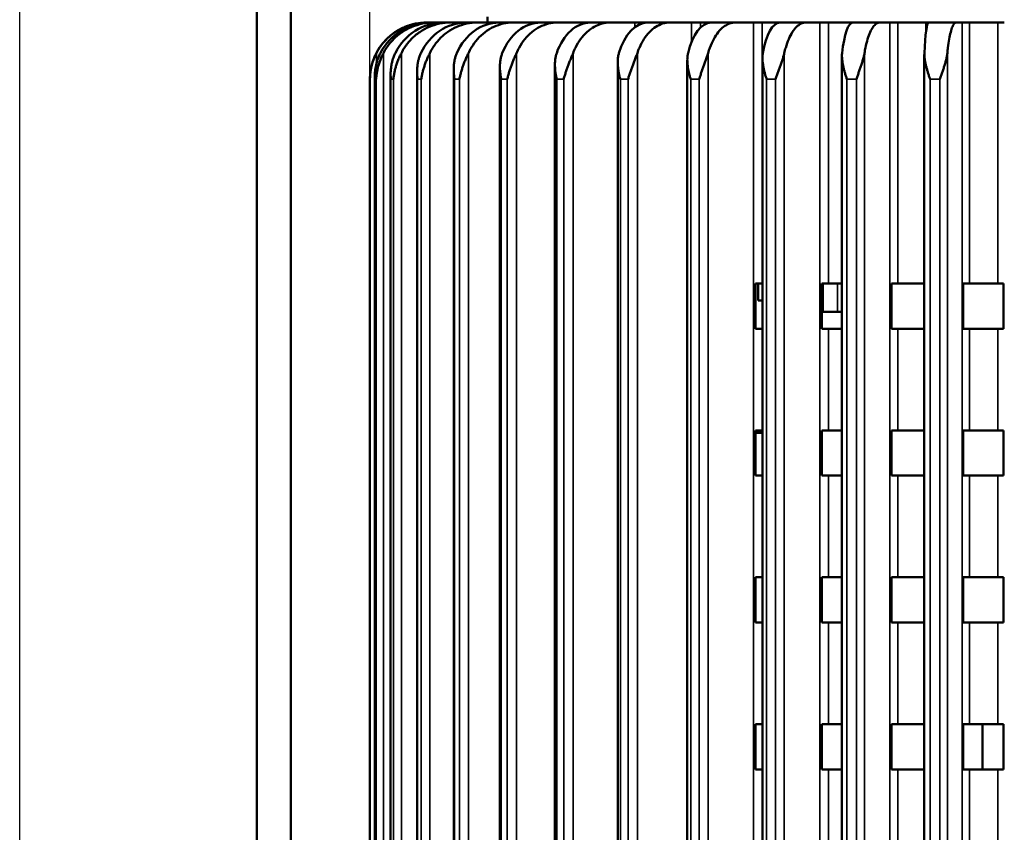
# Model space of a CAD drawing. Header units: millimetres. Extents: x 38 to 2514, y 38 to 1622.
# Tile 139 of 256: x 986 to 1073, y 845 to 917. Entities that reach past the tile are written whole.
import ezdxf

# ---------------------------------------------------------------- set-up
doc = ezdxf.new("R2010")
doc.units = ezdxf.units.MM
doc.header["$LTSCALE"] = 7.692308
for name, color, linetype, lineweight in [('Dimension (ISO)', 7, 'Continuous', 25), ('Visible (ISO)', 7, 'Continuous', 50), ('Visible Narrow (ISO)', 7, 'Continuous', 35)]:
    doc.layers.add(name, color=color, linetype=linetype, lineweight=lineweight)
doc.styles.add('Note Text (ANSI)', font='tahoma.ttf')
doc.dimstyles.new('Default (ISO)', dxfattribs={"dimscale": 7.692308, "dimtxt": 1, "dimasz": 2.5, "dimexe": 3.175, "dimexo": 0, "dimgap": 0.762, "dimtad": 1, "dimrnd": 1e-08, "dimzin": 0, "dimdsep": 46, "dimtxsty": 'Note Text (ANSI)', "dimcen": 0.09, "dimdle": 10, "dimclrd": 1, "dimclre": 1, "dimclrt": 1, "dimazin": 0, "dimtfac": 3.5052, "dimtmove": 0, "dimatfit": 3, "dimfxl": 1, "dimtolj": 1, "dimtzin": 0, "dimlwd": -1, "dimlwe": -1, "dimarcsym": 0})

# ---------------------------------------------------------------- blocks, each defined once
blk = doc.blocks.new('*D3')
at = {"layer": 'Defpoints', "color": 0, "transparency": 16777216}
for p in [(1132.115, 1043.445), (1017.115, 757.043), (1132.115, 757.043)]:
    blk.add_point(p, dxfattribs=at)
at = {"layer": 'Dimension (ISO)', "color": 1, "transparency": 16777216}
for p, q in [((1017.115, 757.043), (1017.115, 1067.868)), ((1132.115, 757.043), (1132.115, 1067.868)), ((1036.346, 1043.445), (1112.885, 1043.445))]:
    blk.add_line(p, q, dxfattribs=at)
for points in [[(1036.346, 1046.65), (1036.346, 1040.24), (1017.115, 1043.445)], [(1112.885, 1046.65), (1112.885, 1040.24), (1132.115, 1043.445)]]:
    blk.add_solid(points, dxfattribs=at)
at = {"layer": 'Dimension (ISO)', "color": 1, "transparency": 16777216, "insert": (1024.38, 1059.37), "char_height": 7.69231, "attachment_point": 1, "style": 'Note Text (ANSI)'}
blk.add_mtext('\\A1;115.00 mm [4.528 in]', dxfattribs=at)
blk = doc.blocks.new('*D10')
at = {"layer": 'Defpoints', "color": 0, "transparency": 16777216}
for p in [(1163.115, 1147.322), (986.127, 798.326), (1163.115, 797.473)]:
    blk.add_point(p, dxfattribs=at)
at = {"layer": 'Dimension (ISO)', "color": 1, "transparency": 16777216}
for p, q in [((986.127, 798.326), (986.127, 1171.745)), ((1163.115, 797.473), (1163.115, 1171.745)), ((1005.358, 1147.322), (1143.885, 1147.322))]:
    blk.add_line(p, q, dxfattribs=at)
for points in [[(1005.358, 1150.527), (1005.358, 1144.117), (986.127, 1147.322)], [(1143.885, 1150.527), (1143.885, 1144.117), (1163.115, 1147.322)]]:
    blk.add_solid(points, dxfattribs=at)
at = {"layer": 'Dimension (ISO)', "color": 1, "transparency": 16777216, "insert": (1024.386, 1163.247), "char_height": 7.69231, "attachment_point": 1, "style": 'Note Text (ANSI)'}
blk.add_mtext('\\A1;176.99 mm [6.968 in]', dxfattribs=at)

msp = doc.modelspace()

# ---------------------------------------------------------------- linework, layer by layer
at = {"layer": 'Visible (ISO)'}
for p, q in [((1007.1154, 971.1927), (1007.1154, 796.1927)), ((1010.1154, 971.1927), (1010.1154, 796.1927)), ((1027.5308, 916.8032), (1027.5201, 916.2927)), ((1022.1315, 916.2927), (1022.117, 916.2927)), ((1022.1315, 916.2927), (1022.4193, 916.2927)), ((1022.4193, 916.2927), (1022.7418, 916.2927)), ((1022.7418, 916.2927), (1023.6002, 916.2927)), ((1023.6002, 916.2927), (1024.2396, 916.2927)), ((1024.2396, 916.2927), (1025.6539, 916.2927)), ((1025.6539, 916.2927), (1026.5994, 916.2927)), ((1026.5994, 916.2927), (1028.5454, 916.2927)), ((1028.5454, 916.2927), (1029.7807, 916.2927)), ((1029.7807, 916.2927), (1032.2251, 916.2927)), ((1032.2251, 916.2927), (1033.7292, 916.2927)), ((1033.7292, 916.2927), (1036.155, 916.2927)), ((1036.155, 916.2927), (1036.6302, 916.2927)), ((1036.6302, 916.2927), (1038.3772, 916.2927)), ((1038.3772, 916.2927), (1040.5622, 916.2927)), ((1040.5622, 916.2927), (1041.3731, 916.2927)), ((1041.6852, 916.2927), (1041.3731, 916.2927)), ((1041.6852, 916.2927), (1043.6453, 916.2927)), ((1043.6453, 916.2927), (1045.552, 916.2927)), ((1045.552, 916.2927), (1046.3563, 916.2927)), ((1047.3036, 916.2927), (1046.3563, 916.2927)), ((1047.3036, 916.2927), (1049.4433, 916.2927)), ((1049.4433, 916.2927), (1051.039, 916.2927)), ((1051.039, 916.2927), (1051.8231, 916.2927)), ((1053.3894, 916.2927), (1051.8231, 916.2927)), ((1053.3894, 916.2927), (1055.672, 916.2927)), ((1055.672, 916.2927), (1056.9295, 916.2927)), ((1056.9295, 916.2927), (1057.6798, 916.2927)), ((1059.8383, 916.2927), (1057.6798, 916.2927)), ((1059.8383, 916.2927), (1062.2248, 916.2927)), ((1062.2248, 916.2927), (1063.1226, 916.2927)), ((1063.1226, 916.2927), (1063.8264, 916.2927)), ((1066.2918, 916.2927), (1063.8264, 916.2927)), ((1066.2918, 916.2927), (1066.5401, 916.2927)), ((1066.5401, 916.2927), (1068.9896, 916.2927)), ((1068.9896, 916.2927), (1069.5124, 916.2927)), ((1069.5124, 916.2927), (1070.1575, 916.2927)), ((1072.6659, 916.2927), (1070.1575, 916.2927)), ((1072.6659, 916.2927), (1073.2414, 916.2927)), ((1045.1962, 912.9571), (1045.1962, 761.6927)), ((1051.8466, 913.1443), (1051.8466, 761.6927)), ((1058.8764, 913.3036), (1058.8764, 761.6927)), ((1066.1651, 913.4758), (1066.1651, 761.6927)), ((1024.5263, 912.1516), (1024.5263, 761.6927)), ((1028.6148, 912.3439), (1028.6148, 761.6927)), ((1033.4801, 912.5832), (1033.4801, 761.6927)), ((1039.0389, 912.7687), (1039.0389, 761.6927)), ((1017.1154, 808.1927), (1017.1154, 911.2927)), ((1017.548, 911.4864), (1017.548, 804.0263)), ((1018.9452, 911.6376), (1018.9452, 761.6927)), ((1021.2846, 911.9399), (1021.2846, 761.6927)), ((1051.8231, 893.1927), (1051.2262, 893.1927)), ((1051.2262, 889.1927), (1051.2262, 893.1927)), ((1051.4702, 893.1927), (1051.4702, 891.6997)), ((1051.8466, 893.1927), (1051.8231, 893.1927)), ((1057.6798, 893.1927), (1057.091, 893.1927)), ((1057.091, 889.1927), (1057.091, 893.1927)), ((1058.8764, 893.1927), (1057.6798, 893.1927)), ((1063.8264, 893.1927), (1063.2556, 893.1927)), ((1063.2556, 889.1927), (1063.2556, 893.1927)), ((1066.1651, 893.1927), (1063.8264, 893.1927)), ((1070.1575, 893.1927), (1069.6146, 893.1927)), ((1069.6146, 889.1927), (1069.6146, 893.1927)), ((1072.6659, 893.1927), (1070.1575, 893.1927)), ((1072.6659, 893.1927), (1073.1717, 893.1927)), ((1073.1717, 893.1927), (1073.1717, 889.1927)), ((1051.4702, 891.6997), (1051.8466, 891.6997)), ((1057.2092, 890.6997), (1057.091, 890.6997)), ((1058.4909, 890.6997), (1057.2092, 890.6997)), ((1058.4909, 890.6997), (1058.8764, 890.6997)), ((1051.8231, 889.1927), (1051.2262, 889.1927)), ((1051.8466, 889.1927), (1051.8231, 889.1927)), ((1057.6798, 889.1927), (1057.091, 889.1927)), ((1058.8764, 889.1927), (1057.6798, 889.1927)), ((1063.8264, 889.1927), (1063.2556, 889.1927)), ((1066.1651, 889.1927), (1063.8264, 889.1927)), ((1070.1575, 889.1927), (1069.6146, 889.1927)), ((1072.6659, 889.1927), (1070.1575, 889.1927)), ((1072.6659, 889.1927), (1073.1717, 889.1927)), ((1051.8231, 880.1927), (1051.2262, 880.1927)), ((1051.2262, 876.1927), (1051.2262, 880.1927)), ((1051.8466, 879.9927), (1051.2262, 879.9927)), ((1051.8466, 880.1927), (1051.8231, 880.1927)), ((1057.6798, 880.1927), (1057.091, 880.1927)), ((1057.091, 876.1927), (1057.091, 880.1927)), ((1058.8764, 880.1927), (1057.6798, 880.1927)), ((1063.8264, 880.1927), (1063.2556, 880.1927)), ((1063.2556, 876.1927), (1063.2556, 880.1927)), ((1066.1651, 880.1927), (1063.8264, 880.1927)), ((1069.6146, 876.1927), (1069.6146, 880.1927)), ((1070.1575, 880.1927), (1069.6146, 880.1927)), ((1072.6659, 880.1927), (1070.1575, 880.1927)), ((1072.6659, 880.1927), (1073.1717, 880.1927)), ((1073.1717, 880.1927), (1073.1717, 876.1927)), ((1051.8231, 876.1927), (1051.2262, 876.1927)), ((1051.8466, 876.1927), (1051.8231, 876.1927)), ((1057.6798, 876.1927), (1057.091, 876.1927)), ((1058.8764, 876.1927), (1057.6798, 876.1927)), ((1063.8264, 876.1927), (1063.2556, 876.1927)), ((1066.1651, 876.1927), (1063.8264, 876.1927)), ((1070.1575, 876.1927), (1069.6146, 876.1927)), ((1072.6659, 876.1927), (1070.1575, 876.1927)), ((1072.6659, 876.1927), (1073.1717, 876.1927)), ((1051.8231, 867.1927), (1051.2262, 867.1927)), ((1051.2262, 863.1927), (1051.2262, 867.1927)), ((1051.8466, 867.1927), (1051.8231, 867.1927)), ((1057.6798, 867.1927), (1057.091, 867.1927)), ((1057.091, 863.1927), (1057.091, 867.1927)), ((1058.8764, 867.1927), (1057.6798, 867.1927)), ((1063.2556, 863.1927), (1063.2556, 867.1927)), ((1063.8264, 867.1927), (1063.2556, 867.1927)), ((1066.1651, 867.1927), (1063.8264, 867.1927)), ((1069.6146, 863.1927), (1069.6146, 867.1927)), ((1070.1575, 867.1927), (1069.6146, 867.1927)), ((1072.6659, 867.1927), (1070.1575, 867.1927)), ((1072.6659, 867.1927), (1073.1717, 867.1927)), ((1073.1717, 867.1927), (1073.1717, 863.1927)), ((1051.8231, 863.1927), (1051.2262, 863.1927)), ((1051.8466, 863.1927), (1051.8231, 863.1927)), ((1057.6798, 863.1927), (1057.091, 863.1927)), ((1058.8764, 863.1927), (1057.6798, 863.1927)), ((1063.8264, 863.1927), (1063.2556, 863.1927)), ((1066.1651, 863.1927), (1063.8264, 863.1927)), ((1070.1575, 863.1927), (1069.6146, 863.1927)), ((1072.6659, 863.1927), (1070.1575, 863.1927)), ((1072.6659, 863.1927), (1073.1717, 863.1927)), ((1051.8231, 854.1927), (1051.2262, 854.1927)), ((1051.2262, 850.1927), (1051.2262, 854.1927)), ((1051.8466, 854.1927), (1051.8231, 854.1927)), ((1057.6798, 854.1927), (1057.091, 854.1927)), ((1057.091, 850.1927), (1057.091, 854.1927)), ((1058.8764, 854.1927), (1057.6798, 854.1927)), ((1063.2556, 850.1927), (1063.2556, 854.1927)), ((1063.8264, 854.1927), (1063.2556, 854.1927)), ((1066.1651, 854.1927), (1063.8264, 854.1927)), ((1069.6146, 850.1927), (1069.6146, 854.1927)), ((1070.1575, 854.1927), (1069.6146, 854.1927)), ((1072.6659, 854.1927), (1070.1575, 854.1927)), ((1071.3154, 854.1927), (1071.3154, 850.1927)), ((1072.6659, 854.1927), (1073.1717, 854.1927)), ((1073.1717, 854.1927), (1073.1717, 850.1927)), ((1051.8231, 850.1927), (1051.2262, 850.1927)), ((1051.8466, 850.1927), (1051.8231, 850.1927)), ((1057.6798, 850.1927), (1057.091, 850.1927)), ((1058.8764, 850.1927), (1057.6798, 850.1927)), ((1063.8264, 850.1927), (1063.2556, 850.1927)), ((1066.1651, 850.1927), (1063.8264, 850.1927)), ((1070.1575, 850.1927), (1069.6146, 850.1927)), ((1072.6659, 850.1927), (1070.1575, 850.1927)), ((1072.6659, 850.1927), (1073.1717, 850.1927))]:
    msp.add_line(p, q, dxfattribs=at)
msp.add_arc((1022.117, 911.2927), 5, 90, 180, dxfattribs=at)
for centre, major_axis, ratio, start_param, end_param in [((1022.4218, 911.2896), (-0.0929, 5.0023), 0.9863568, 6.2648755, 7.3563612), ((1023.6026, 911.2896), (-0.0276, 5.0031), 0.9547815, 6.277922, 7.3694078), ((1025.6562, 911.2896), (-0.013, 5.0031), 0.9068645, 6.2808197, 7.3723055), ((1028.5475, 911.2896), (-0.0075, 5.0031), 0.8434298, 6.2819247, 7.3734105), ((1032.2271, 911.2896), (-0.0047, 5.0031), 0.7655635, 6.28246, 7.3739458), ((1036.6319, 911.2896), (-0.0032, 5.0031), 0.674598, 6.2827566, 7.3742424), ((1041.6867, 911.2896), (-0.0022, 5.0031), 0.57209, 6.2829348, 7.3744206), ((1047.3048, 911.2896), (-0.0015, 5.0031), 0.4597932, 6.2830465, 7.3745323), ((1053.3903, 911.2896), (-0.001, 5.0031), 0.3396293, 6.2831171, 7.3746029), ((1059.8389, 911.2896), (-0.0006, 5.0031), 0.2136542, 6.2831595, 7.3746453), ((1066.5403, 911.2896), (-0.0002, 5.0031), 0.0840235, 6.2831807, 7.3746664)]:
    msp.add_ellipse(centre, major_axis=major_axis, ratio=ratio, start_param=start_param, end_param=end_param, dxfattribs=at)
for points in [[(1022.1315, 916.2927), (1021.8224, 916.2927), (1021.4847, 916.2622), (1020.8234, 916.1308), (1020.4997, 916.0297), (1019.9287, 915.7933), (1019.6287, 915.6361), (1019.0687, 915.262), (1018.8085, 915.0451), (1018.3719, 914.6086), (1018.1552, 914.3488), (1017.8657, 913.9158), (1017.7722, 913.7564), (1017.6888, 913.5969)], [(1022.7418, 916.2927), (1022.4334, 916.2927), (1022.0965, 916.2622), (1021.4368, 916.1308), (1021.1139, 916.0297), (1020.5443, 915.7933), (1020.2451, 915.6361), (1019.6863, 915.262), (1019.4268, 915.0451), (1018.9913, 914.6086), (1018.7751, 914.3488), (1018.4863, 913.9158), (1018.393, 913.7564), (1018.3098, 913.5969)], [(1024.2396, 916.2927), (1023.9372, 916.2927), (1023.6069, 916.2622), (1022.9601, 916.1308), (1022.6435, 916.0297), (1022.085, 915.7933), (1021.7917, 915.6361), (1021.2438, 915.262), (1020.9894, 915.0451), (1020.5624, 914.6086), (1020.3504, 914.3488), (1020.0673, 913.9158), (1019.9758, 913.7564), (1019.8942, 913.5969)], [(1026.5994, 916.2927), (1026.3082, 916.2927), (1025.9901, 916.2622), (1025.3673, 916.1308), (1025.0624, 916.0297), (1024.5246, 915.7933), (1024.2421, 915.6361), (1023.7146, 915.262), (1023.4696, 915.0451), (1023.0583, 914.6086), (1022.8542, 914.3488), (1022.5816, 913.9158), (1022.4935, 913.7564), (1022.4149, 913.5969)], [(1029.7807, 916.2927), (1029.5057, 916.2927), (1029.2053, 916.2622), (1028.6171, 916.1308), (1028.3291, 916.0297), (1027.8212, 915.7933), (1027.5544, 915.6361), (1027.0562, 915.262), (1026.8248, 915.0451), (1026.4365, 914.6086), (1026.2436, 914.3488), (1025.9862, 913.9158), (1025.903, 913.7564), (1025.8288, 913.5969)], [(1033.7292, 916.2927), (1033.475, 916.2927), (1033.1975, 916.2622), (1032.6539, 916.1308), (1032.3879, 916.0297), (1031.9185, 915.7933), (1031.672, 915.6361), (1031.2116, 915.262), (1030.9978, 915.0451), (1030.6389, 914.6086), (1030.4608, 914.3488), (1030.2228, 913.9158), (1030.146, 913.7564), (1030.0774, 913.5969)], [(1038.3772, 916.2927), (1038.1483, 916.2927), (1037.8983, 916.2622), (1037.4087, 916.1308), (1037.1691, 916.0297), (1036.7464, 915.7933), (1036.5243, 915.6361), (1036.1096, 915.262), (1035.9171, 915.0451), (1035.5938, 914.6086), (1035.4334, 914.3488), (1035.2191, 913.9158), (1035.1498, 913.7564), (1035.0881, 913.5969)], [(1043.6453, 916.2927), (1043.4456, 916.2927), (1043.2274, 916.2622), (1042.8002, 916.1308), (1042.5911, 916.0297), (1042.2222, 915.7933), (1042.0284, 915.6361), (1041.6665, 915.262), (1041.4985, 915.0451), (1041.2164, 914.6086), (1041.0764, 914.3488), (1040.8894, 913.9158), (1040.829, 913.7564), (1040.7751, 913.5969)], [(1049.4433, 916.2927), (1049.2761, 916.2927), (1049.0935, 916.2622), (1048.736, 916.1308), (1048.561, 916.0297), (1048.2522, 915.7933), (1048.09, 915.6361), (1047.7872, 915.262), (1047.6465, 915.0451), (1047.4105, 914.6086), (1047.2933, 914.3488), (1047.1368, 913.9158), (1047.0862, 913.7564), (1047.0411, 913.5969)], [(1055.672, 916.2927), (1055.5402, 916.2927), (1055.3964, 916.2622), (1055.1146, 916.1308), (1054.9767, 916.0297), (1054.7334, 915.7933), (1054.6055, 915.6361), (1054.3669, 915.262), (1054.256, 915.0451), (1054.07, 914.6086), (1053.9776, 914.3488), (1053.8543, 913.9158), (1053.8145, 913.7564), (1053.7789, 913.5969)], [(1062.2248, 916.2927), (1062.1308, 916.2927), (1062.028, 916.2622), (1061.8268, 916.1308), (1061.7284, 916.0297), (1061.5547, 915.7933), (1061.4634, 915.6361), (1061.293, 915.262), (1061.2139, 915.0451), (1061.0811, 914.6086), (1061.0151, 914.3488), (1060.9271, 913.9158), (1060.8986, 913.7564), (1060.8733, 913.5969)], [(1068.9896, 916.2927), (1068.9349, 916.2927), (1068.8751, 916.2622), (1068.7579, 916.1308), (1068.7006, 916.0297), (1068.5995, 915.7933), (1068.5463, 915.6361), (1068.4471, 915.262), (1068.4011, 915.0451), (1068.3237, 914.6086), (1068.2853, 914.3488), (1068.2341, 913.9158), (1068.2175, 913.7564), (1068.2027, 913.5969)]]:
    msp.add_open_spline(points, degree=3, knots=[-0.74133438, -0.74133438, -0.74133438, -0.74133438, -0.64848029, -0.64848029, -0.5556262, -0.5556262, -0.46290193, -0.46290193, -0.37017765, -0.37017765, -0.27758415, -0.27758415, -0.22681307, -0.22681307, -0.22681307, -0.22681307], dxfattribs=at)
for points in [[(1017.6888, 913.5969), (1017.6279, 913.4796), (1017.5185, 913.2469), (1017.3906, 912.9141), (1017.2898, 912.5869), (1017.2137, 912.264), (1017.1593, 911.9417), (1017.1271, 911.6156), (1017.1178, 911.4021), (1017.1184, 911.2927)], [(1017.5526, 911.2927), (1017.549, 911.3877), (1017.546, 911.5723), (1017.5593, 911.8604), (1017.5886, 912.1438), (1017.6353, 912.4267), (1017.6996, 912.7075), (1017.7843, 912.9922), (1017.8929, 913.2842), (1017.9879, 913.4916), (1018.0418, 913.5969)], [(1018.3098, 913.5969), (1018.249, 913.4796), (1018.1376, 913.2469), (1018.0024, 912.9141), (1017.8918, 912.5869), (1017.8041, 912.264), (1017.7365, 911.9417), (1017.6917, 911.6156), (1017.6711, 911.4021), (1017.6653, 911.2927)], [(1018.9645, 911.2927), (1018.9567, 911.3877), (1018.9432, 911.5723), (1018.9449, 911.8604), (1018.9611, 912.1438), (1018.9955, 912.4267), (1019.048, 912.7075), (1019.1217, 912.9922), (1019.2206, 913.2842), (1019.3107, 913.4916), (1019.3629, 913.5969)], [(1019.8942, 913.5969), (1019.8346, 913.4796), (1019.7229, 913.2469), (1019.5829, 912.9141), (1019.4643, 912.5869), (1019.3666, 912.264), (1019.287, 911.9417), (1019.2303, 911.6156), (1019.1986, 911.4021), (1019.1879, 911.2927)], [(1021.3286, 911.2927), (1021.3167, 911.3877), (1021.293, 911.5723), (1021.2832, 911.8604), (1021.286, 912.1438), (1021.3073, 912.4267), (1021.347, 912.7075), (1021.4085, 912.9922), (1021.4962, 913.2842), (1021.5797, 913.4916), (1021.6293, 913.5969)], [(1022.4149, 913.5969), (1022.3575, 913.4796), (1022.2476, 913.2469), (1022.105, 912.9141), (1021.9805, 912.5869), (1021.8744, 912.264), (1021.7842, 911.9417), (1021.7166, 911.6156), (1021.6744, 911.4021), (1021.659, 911.2927)], [(1024.6045, 911.2927), (1024.5886, 911.3877), (1024.5551, 911.5723), (1024.5339, 911.8604), (1024.5233, 912.1438), (1024.5312, 912.4267), (1024.5576, 912.7075), (1024.6058, 912.9922), (1024.6806, 913.2842), (1024.7562, 913.4916), (1024.8023, 913.5969)], [(1025.8288, 913.5969), (1025.7746, 913.4796), (1025.6682, 913.2469), (1025.5256, 912.9141), (1025.3973, 912.5869), (1025.2846, 912.264), (1025.1853, 911.9417), (1025.1079, 911.6156), (1025.0559, 911.4021), (1025.0362, 911.2927)], [(1028.736, 911.2927), (1028.7165, 911.3877), (1028.6738, 911.5723), (1028.6416, 911.8604), (1028.6176, 912.1438), (1028.6121, 912.4267), (1028.6246, 912.7075), (1028.6587, 912.9922), (1028.7195, 913.2842), (1028.7857, 913.4916), (1028.8276, 913.5969)], [(1030.0774, 913.5969), (1030.0273, 913.4796), (1029.9263, 913.2469), (1029.7861, 912.9141), (1029.6562, 912.5869), (1029.5389, 912.264), (1029.4322, 911.9417), (1029.3464, 911.6156), (1029.2855, 911.4021), (1029.2617, 911.2927)], [(1033.6526, 911.2927), (1033.6298, 911.3877), (1033.5786, 911.5723), (1033.5358, 911.8604), (1033.4991, 912.1438), (1033.4801, 912.4267), (1033.4785, 912.7075), (1033.498, 912.9922), (1033.5436, 913.2842), (1033.5995, 913.4916), (1033.6364, 913.5969)], [(1035.0881, 913.5969), (1035.043, 913.4796), (1034.9491, 913.2469), (1034.8137, 912.9141), (1034.6844, 912.5869), (1034.5645, 912.264), (1034.4521, 911.9417), (1034.3594, 911.6156), (1034.2907, 911.4021), (1034.2632, 911.2927)], [(1039.2701, 911.2927), (1039.2443, 911.3877), (1039.1855, 911.5723), (1039.133, 911.8604), (1039.084, 912.1438), (1039.052, 912.4267), (1039.0363, 912.7075), (1039.0408, 912.9922), (1039.0705, 913.2842), (1039.115, 913.4916), (1039.1463, 913.5969)], [(1040.7751, 913.5969), (1040.7357, 913.4796), (1040.6506, 913.2469), (1040.5223, 912.9141), (1040.3958, 912.5869), (1040.2753, 912.264), (1040.1593, 911.9417), (1040.0612, 911.6156), (1039.9858, 911.4021), (1039.9551, 911.2927)], [(1045.4923, 911.2927), (1045.4641, 911.3877), (1045.3987, 911.5723), (1045.3373, 911.8604), (1045.2769, 912.1438), (1045.2323, 912.4267), (1045.2029, 912.7075), (1045.1923, 912.9922), (1045.2055, 913.2842), (1045.238, 913.4916), (1045.2631, 913.5969)], [(1047.0411, 913.5969), (1047.0082, 913.4796), (1046.9332, 913.2469), (1046.8142, 912.9141), (1046.6927, 912.5869), (1046.5737, 912.264), (1046.456, 911.9417), (1046.3542, 911.6156), (1046.2735, 911.4021), (1046.2401, 911.2927)], [(1052.2129, 911.2927), (1052.1826, 911.3877), (1052.1117, 911.5723), (1052.0425, 911.8604), (1051.9718, 912.1438), (1051.9154, 912.4267), (1051.8727, 912.7075), (1051.8472, 912.9922), (1051.8438, 913.2842), (1051.8636, 913.4916), (1051.8821, 913.5969)], [(1053.7789, 913.5969), (1053.753, 913.4796), (1053.6895, 913.2469), (1053.5818, 912.9141), (1053.4674, 912.5869), (1053.3519, 912.264), (1053.2346, 911.9417), (1053.1308, 911.6156), (1053.0461, 911.4021), (1053.0106, 911.2927)], [(1059.3167, 911.2927), (1059.285, 911.3877), (1059.2098, 911.5723), (1059.134, 911.8604), (1059.0541, 912.1438), (1058.9869, 912.4267), (1058.9317, 912.7075), (1058.8917, 912.9922), (1058.8717, 913.2842), (1058.8785, 913.4916), (1058.8901, 913.5969)], [(1060.8733, 913.5969), (1060.8547, 913.4796), (1060.8038, 913.2469), (1060.7093, 912.9141), (1060.6039, 912.5869), (1060.494, 912.264), (1060.379, 911.9417), (1060.275, 911.6156), (1060.1877, 911.4021), (1060.1507, 911.2927)], [(1066.6823, 911.2927), (1066.6496, 911.3877), (1066.5715, 911.5723), (1066.4903, 911.8604), (1066.4027, 912.1438), (1066.3258, 912.4267), (1066.259, 912.7075), (1066.2052, 912.9922), (1066.169, 913.2842), (1066.1626, 913.4916), (1066.1672, 913.5969)], [(1068.2027, 913.5969), (1068.1919, 913.4796), (1068.1544, 913.2469), (1068.0747, 912.9141), (1067.9802, 912.5869), (1067.8776, 912.264), (1067.7669, 911.9417), (1067.6646, 911.6156), (1067.5762, 911.4021), (1067.5384, 911.2927)]]:
    msp.add_open_spline(points, degree=3, dxfattribs=at)
at = {"layer": 'Visible Narrow (ISO)'}
for p, q in [((1036.155, 916.2429), (1036.155, 916.2927)), ((1040.5622, 915.8914), (1040.5622, 916.2927)), ((1041.3731, 916.2629), (1041.3731, 916.2927)), ((1045.552, 914.5316), (1045.552, 916.2927)), ((1046.3563, 915.8487), (1046.3563, 916.2927)), ((1051.039, 761.6927), (1051.039, 916.2927)), ((1051.8231, 893.1927), (1051.8231, 916.2927)), ((1056.9295, 761.6927), (1056.9295, 916.2927)), ((1057.6798, 893.1927), (1057.6798, 916.2927)), ((1063.1226, 761.6927), (1063.1226, 916.2927)), ((1063.8264, 893.1927), (1063.8264, 916.2927)), ((1066.2918, 916.2927), (1066.2918, 915.3267)), ((1069.5124, 761.6927), (1069.5124, 916.2927)), ((1070.1575, 893.1927), (1070.1575, 916.2927)), ((1072.6659, 916.2927), (1072.6659, 893.1927)), ((1017.6888, 913.5969), (1017.6888, 912.6528)), ((1018.3098, 913.5969), (1018.3098, 799.2399)), ((1019.8942, 913.5969), (1019.8942, 761.6927)), ((1022.4149, 913.5969), (1022.4149, 761.6927)), ((1025.8288, 913.5969), (1025.8288, 761.6927)), ((1030.0774, 913.5969), (1030.0774, 761.6927)), ((1035.0881, 913.5969), (1035.0881, 761.6927)), ((1040.7751, 913.5969), (1040.7751, 761.6927)), ((1047.0411, 913.5969), (1047.0411, 761.6927)), ((1053.7789, 913.5969), (1053.7789, 761.6927)), ((1060.8733, 913.5969), (1060.8733, 761.6927)), ((1068.2027, 913.5969), (1068.2027, 761.6927)), ((1017.1175, 911.2927), (1017.117, 808.1927)), ((1017.6653, 911.2927), (1017.5526, 911.2927)), ((1017.5531, 911.2927), (1017.5527, 804.0028)), ((1017.6658, 911.2927), (1017.6654, 803.4252)), ((1019.1879, 911.2927), (1018.9645, 911.2927)), ((1018.965, 911.2927), (1018.9645, 761.6927)), ((1019.1885, 911.2927), (1019.1879, 761.6927)), ((1021.659, 911.2927), (1021.3286, 911.2927)), ((1021.3291, 911.2927), (1021.3286, 761.6927)), ((1021.6595, 911.2927), (1021.659, 761.6927)), ((1025.0362, 911.2927), (1024.6045, 911.2927)), ((1024.6049, 911.2927), (1024.6045, 761.6927)), ((1025.0366, 911.2927), (1025.0362, 761.6927)), ((1029.2617, 911.2927), (1028.736, 911.2927)), ((1028.7365, 911.2927), (1028.736, 761.6927)), ((1029.2621, 911.2927), (1029.2617, 761.6927)), ((1034.2632, 911.2927), (1033.6526, 911.2927)), ((1033.653, 911.2927), (1033.6526, 761.6927)), ((1034.2635, 911.2927), (1034.2632, 761.6927)), ((1039.9551, 911.2927), (1039.2701, 911.2927)), ((1039.2704, 911.2927), (1039.2701, 761.6927)), ((1039.9554, 911.2927), (1039.9551, 761.6927)), ((1046.2401, 911.2927), (1045.4923, 911.2927)), ((1045.4926, 911.2927), (1045.4923, 761.6927)), ((1046.2403, 911.2927), (1046.2401, 761.6927)), ((1053.0106, 911.2927), (1052.2129, 911.2927)), ((1052.2131, 911.2927), (1052.2129, 761.6927)), ((1053.0108, 911.2927), (1053.0106, 761.6927)), ((1060.1507, 911.2927), (1059.3167, 911.2927)), ((1059.3169, 911.2927), (1059.3167, 761.6927)), ((1060.1508, 911.2927), (1060.1507, 761.6927)), ((1067.5384, 911.2927), (1066.6823, 911.2927)), ((1066.6824, 911.2927), (1066.6823, 761.6927)), ((1067.5384, 911.2927), (1067.5384, 761.6927)), ((1057.2092, 890.6997), (1057.2092, 893.1927)), ((1058.4909, 893.1927), (1058.4909, 890.6997)), ((1051.8231, 880.1927), (1051.8231, 889.1927)), ((1057.6798, 880.1927), (1057.6798, 889.1927)), ((1063.8264, 880.1927), (1063.8264, 889.1927)), ((1070.1575, 880.1927), (1070.1575, 889.1927)), ((1072.6659, 889.1927), (1072.6659, 880.1927)), ((1051.8231, 867.1927), (1051.8231, 876.1927)), ((1057.6798, 867.1927), (1057.6798, 876.1927)), ((1063.8264, 867.1927), (1063.8264, 876.1927)), ((1070.1575, 867.1927), (1070.1575, 876.1927)), ((1072.6659, 876.1927), (1072.6659, 867.1927)), ((1051.8231, 854.1927), (1051.8231, 863.1927)), ((1057.6798, 854.1927), (1057.6798, 863.1927)), ((1063.8264, 854.1927), (1063.8264, 863.1927)), ((1070.1575, 854.1927), (1070.1575, 863.1927)), ((1072.6659, 863.1927), (1072.6659, 854.1927)), ((1051.8231, 841.1927), (1051.8231, 850.1927)), ((1057.6798, 841.1927), (1057.6798, 850.1927)), ((1063.8264, 841.1927), (1063.8264, 850.1927)), ((1070.1575, 841.1927), (1070.1575, 850.1927)), ((1072.6659, 850.1927), (1072.6659, 841.1927))]:
    msp.add_line(p, q, dxfattribs=at)

# ---------------------------------------------------------------- dimensions: what is measured, and where the dimension line sits
at = {"layer": 'Dimension (ISO)', "color": 1, "true_color": 0xff0000}
dim = msp.add_linear_dim(base=(1163.1153, 1147.3218), p1=(986.1274, 798.3263), p2=(1163.1153, 797.4734), angle=180, text='<> mm [6.968 in]', dimstyle='Default (ISO)', override={"dimgap": 0.762, "dimdec": 2, "dimpost": '', "dimtol": 0, "dimlim": 0, "dimtp": 0, "dimtm": 0, "dimtdec": 2, "dimtofl": 0, "dimatfit": 1}, dxfattribs=at)
dim.commit()
dim.dimension.update_dxf_attribs({"geometry": '*D10', "text_midpoint": (1074.6213, 1147.3218), "dimtype": 160})
dim = msp.add_linear_dim(base=(1132.1154, 1043.4453), p1=(1017.1154, 757.0427), p2=(1132.1154, 757.0427), text='<> mm [4.528 in]', dimstyle='Default (ISO)', override={"dimgap": 0.762, "dimdec": 2, "dimpost": '', "dimtol": 0, "dimlim": 0, "dimtp": 0, "dimtm": 0, "dimtdec": 2, "dimtofl": 0, "dimatfit": 1}, dxfattribs=at)
dim.commit()
dim.dimension.update_dxf_attribs({"geometry": '*D3', "text_midpoint": (1074.6154, 1043.4453), "dimtype": 160})

doc.saveas('drawing.dxf')
